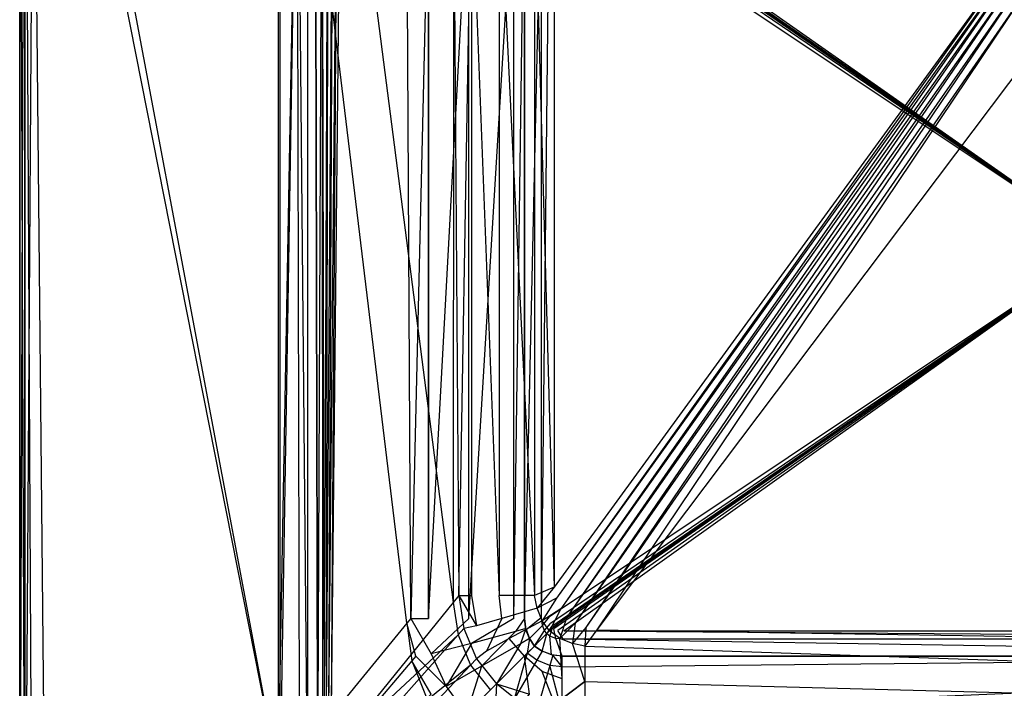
# Model space of a CAD drawing. Extents: x 0 to 0.86, y -0.605 to 0.
# Tile 5 of 33: x 0 to 0.39, y -0.468 to -0.203. Entities that reach past the tile are written whole.
import ezdxf

# ---------------------------------------------------------------- set-up
doc = ezdxf.new("R2010")
doc.units = 0
doc.layers.add('L3_BECKEN_N_692210__0___REPLACE', color=7, linetype='CONTINUOUS')

msp = doc.modelspace()

# ---------------------------------------------------------------- linework, layer by layer
at = {"layer": 'L3_BECKEN_N_692210__0___REPLACE', "color": 8}
for points, invisible_edges in [([(0, -0.595, 0.342652), (0, -0.01, 0.310828), (0, -0.595, 0.310828), (0, -0.595, 0.342652)], 13), ([(0, -0.01, 0.310828), (0, -0.595, 0.342652), (0, -0.01, 0.342652), (0, -0.01, 0.310828)], 14), ([(0, -0.595, 0.349181), (0, -0.01, 0.342652), (0, -0.595, 0.342652), (0, -0.595, 0.349181)], 13), ([(0, -0.01, 0.342652), (0, -0.595, 0.349181), (0, -0.01, 0.349181), (0, -0.01, 0.342652)], 14), ([(0.002, -0.01, 0.304286), (0, -0.595, 0.306281), (0, -0.01, 0.306281), (0.002, -0.01, 0.304286)], 13), ([(0, -0.595, 0.306281), (0.002, -0.01, 0.304286), (0.002, -0.595, 0.304286), (0, -0.595, 0.306281)], 14), ([(0.002, -0.595, 0.352174), (0, -0.01, 0.349181), (0, -0.595, 0.349181), (0.002, -0.595, 0.352174)], 13), ([(0, -0.01, 0.349181), (0.002, -0.595, 0.352174), (0.002, -0.01, 0.352174), (0, -0.01, 0.349181)], 14), ([(0, -0.595, 0.310828), (0, -0.01, 0.306281), (0, -0.595, 0.306281), (0, -0.595, 0.310828)], 13), ([(0, -0.01, 0.306281), (0, -0.595, 0.310828), (0, -0.01, 0.310828), (0, -0.01, 0.306281)], 14), ([(0.005901, -0.01289, 0.304286), (0.002, -0.595, 0.304286), (0.002, -0.01, 0.304286), (0.005901, -0.01289, 0.304286)], 13), ([(0.005, -0.595, 0.354169), (0.002, -0.01, 0.352174), (0.002, -0.595, 0.352174), (0.005, -0.595, 0.354169)], 13), ([(0.002, -0.01, 0.352174), (0.005, -0.595, 0.354169), (0.005, -0.01, 0.354169), (0.002, -0.01, 0.352174)], 14), ([(0.010696, -0.589789, 0.354065), (0.005, -0.01, 0.354169), (0.005, -0.595, 0.354169), (0.010696, -0.589789, 0.354065)], 14), ([(0.010735, -0.013823, 0.354169), (0.005, -0.01, 0.354169), (0.010696, -0.589789, 0.354065), (0.010735, -0.013823, 0.354169)], 14), ([(0.002, -0.595, 0.304286), (0.005901, -0.01289, 0.304286), (0.005562, -0.591701, 0.304286), (0.002, -0.595, 0.304286)], 14), ([(0.005901, -0.01289, 0.304286), (0.102536, -0.501911, 0.304286), (0.005562, -0.591701, 0.304286), (0.005901, -0.01289, 0.304286)], 13), ([(0.102536, -0.501911, 0.304286), (0.005901, -0.01289, 0.304286), (0.102536, -0.084471, 0.304286), (0.102536, -0.501911, 0.304286)], 14), ([(0.103219, -0.505146, 0.352371), (0.010735, -0.013823, 0.354169), (0.010696, -0.589789, 0.354065), (0.103219, -0.505146, 0.352371)], 14), ([(0.103219, -0.505146, 0.352371), (0.103148, -0.075432, 0.354169), (0.010735, -0.013823, 0.354169), (0.103219, -0.505146, 0.352371)], 14), ([(0.11, -0.08, 0.354169), (0.103148, -0.075432, 0.354169), (0.103219, -0.505146, 0.352371), (0.11, -0.08, 0.354169)], 14), ([(0.11, -0.08, 0.354169), (0.103219, -0.505146, 0.352371), (0.109294, -0.499588, 0.35226), (0.11, -0.08, 0.354169)], 14), ([(0.114, -0.495283, 0.352174), (0.11, -0.08, 0.354169), (0.109294, -0.499588, 0.35226), (0.114, -0.495283, 0.352174)], 14), ([(0.114, -0.08, 0.352174), (0.11, -0.08, 0.354169), (0.114, -0.495283, 0.352174), (0.114, -0.08, 0.352174)], 14), ([(0.114, -0.08, 0.352174), (0.114, -0.495283, 0.352174), (0.11711, -0.080159, 0.348544), (0.114, -0.08, 0.352174)], 14), ([(0.118, -0.495854, 0.348183), (0.11711, -0.080159, 0.348544), (0.114, -0.495283, 0.352174), (0.118, -0.495854, 0.348183)], 14), ([(0.11711, -0.080159, 0.348544), (0.118, -0.495854, 0.348183), (0.119843, -0.081018, 0.34497), (0.11711, -0.080159, 0.348544)], 14), ([(0.119843, -0.081018, 0.34497), (0.118, -0.495854, 0.348183), (0.12, -0.495856, 0.344192), (0.119843, -0.081018, 0.34497)], 14), ([(0.119843, -0.081018, 0.34497), (0.12, -0.495856, 0.344192), (0.120624, -0.495564, 0.340952), (0.119843, -0.081018, 0.34497)], 14), ([(0.119843, -0.081018, 0.34497), (0.120624, -0.495564, 0.340952), (0.122171, -0.082967, 0.341309), (0.119843, -0.081018, 0.34497)], 14), ([(0.11, -0.09, 0.304286), (0.102536, -0.501911, 0.304286), (0.102536, -0.084471, 0.304286), (0.11, -0.09, 0.304286)], 13), ([(0.122171, -0.082967, 0.341309), (0.120624, -0.495564, 0.340952), (0.121359, -0.495095, 0.337166), (0.122171, -0.082967, 0.341309)], 14), ([(0.122171, -0.082967, 0.341309), (0.121359, -0.495095, 0.337166), (0.124145, -0.084892, 0.337205), (0.122171, -0.082967, 0.341309)], 14), ([(0.124145, -0.084892, 0.337205), (0.121359, -0.495095, 0.337166), (0.12225, -0.494435, 0.332583), (0.124145, -0.084892, 0.337205)], 14), ([(0.124145, -0.084892, 0.337205), (0.12225, -0.494435, 0.332583), (0.125991, -0.086867, 0.332629), (0.124145, -0.084892, 0.337205)], 14), ([(0.125991, -0.086867, 0.332629), (0.12225, -0.494435, 0.332583), (0.12325, -0.493471, 0.32745), (0.125991, -0.086867, 0.332629)], 14), ([(0.125991, -0.086867, 0.332629), (0.12325, -0.493471, 0.32745), (0.127353, -0.088715, 0.32745), (0.125991, -0.086867, 0.332629)], 14), ([(0.127353, -0.088715, 0.32745), (0.12325, -0.493471, 0.32745), (0.171788, -0.433723, 0.064844), (0.127353, -0.088715, 0.32745)], 14), ([(0.127353, -0.088715, 0.32745), (0.171788, -0.433723, 0.064844), (0.171967, -0.14159, 0.064844), (0.127353, -0.088715, 0.32745)], 14), ([(0.102536, -0.501911, 0.304286), (0.11, -0.09, 0.304286), (0.11, -0.495, 0.304286), (0.102536, -0.501911, 0.304286)], 14), ([(0.11, -0.09, 0.304286), (0.110924, -0.493871, 0.299267), (0.11, -0.495, 0.304286), (0.11, -0.09, 0.304286)], 13), ([(0.110924, -0.493871, 0.299267), (0.11, -0.09, 0.304286), (0.110924, -0.091129, 0.299267), (0.110924, -0.493871, 0.299267)], 14), ([(0.110924, -0.091129, 0.299267), (0.153431, -0.441918, 0.068382), (0.110924, -0.493871, 0.299267), (0.110924, -0.091129, 0.299267)], 13), ([(0.153431, -0.441918, 0.068382), (0.110924, -0.091129, 0.299267), (0.153431, -0.143082, 0.068382), (0.153431, -0.441918, 0.068382)], 14), ([(0.43, -0.2925), (0.211768, -0.140805), (0.21302, -0.140268), (0.43, -0.2925)], 14), ([(0.43, -0.2925), (0.21302, -0.140268), (0.215578, -0.139971), (0.43, -0.2925)], 14), ([(0.644422, -0.139971), (0.43, -0.2925), (0.215578, -0.139971), (0.644422, -0.139971)], 14), ([(0.153431, -0.143082, 0.068382), (0.155, -0.44, 0.05986), (0.153431, -0.441918, 0.068382), (0.153431, -0.143082, 0.068382)], 13), ([(0.155, -0.44, 0.05986), (0.153431, -0.143082, 0.068382), (0.155, -0.145, 0.05986), (0.155, -0.44, 0.05986)], 14), ([(0.171967, -0.14159, 0.064844), (0.171788, -0.433723, 0.064844), (0.174, -0.431, 0.052876), (0.171967, -0.14159, 0.064844)], 14), ([(0.171967, -0.14159, 0.064844), (0.174, -0.431, 0.052876), (0.174, -0.144, 0.052876), (0.171967, -0.14159, 0.064844)], 14), ([(0.179, -0.144, 0.038909), (0.174, -0.431, 0.052876), (0.179, -0.431, 0.038909), (0.179, -0.144, 0.038909)], 13), ([(0.174, -0.431, 0.052876), (0.179, -0.144, 0.038909), (0.174, -0.144, 0.052876), (0.174, -0.431, 0.052876)], 14), ([(0.19, -0.431, 0.027934), (0.179, -0.144, 0.038909), (0.179, -0.431, 0.038909), (0.19, -0.431, 0.027934)], 13), ([(0.179, -0.144, 0.038909), (0.19, -0.431, 0.027934), (0.19, -0.144, 0.027934), (0.179, -0.144, 0.038909)], 14), ([(0.204, -0.431, 0.022946), (0.19, -0.144, 0.027934), (0.19, -0.431, 0.027934), (0.204, -0.431, 0.022946)], 13), ([(0.19, -0.144, 0.027934), (0.204, -0.431, 0.022946), (0.204, -0.144, 0.022946), (0.19, -0.144, 0.027934)], 14), ([(0.211811, -0.427642, 0.022946), (0.204, -0.144, 0.022946), (0.204, -0.431, 0.022946), (0.211811, -0.427642, 0.022946)], 13), ([(0.204, -0.144, 0.022946), (0.211811, -0.427642, 0.022946), (0.211811, -0.147358, 0.022946), (0.204, -0.144, 0.022946)], 14), ([(0.43, -0.2925), (0.209971, -0.145619), (0.210299, -0.14298), (0.43, -0.2925)], 14), ([(0.43, -0.2925), (0.210299, -0.14298), (0.210821, -0.141744), (0.43, -0.2925)], 14), ([(0.43, -0.2925), (0.210821, -0.141744), (0.21119, -0.14119), (0.43, -0.2925)], 14), ([(0.43, -0.2925), (0.21119, -0.14119), (0.211768, -0.140805), (0.43, -0.2925)], 14), ([(0.155, -0.44, 0.05986), (0.162, -0.145, 0.037911), (0.162, -0.44, 0.037911), (0.155, -0.44, 0.05986)], 13), ([(0.162, -0.145, 0.037911), (0.155, -0.44, 0.05986), (0.155, -0.145, 0.05986), (0.162, -0.145, 0.037911)], 14), ([(0.178, -0.145, 0.021948), (0.162, -0.44, 0.037911), (0.162, -0.145, 0.037911), (0.178, -0.145, 0.021948)], 13), ([(0.162, -0.44, 0.037911), (0.178, -0.145, 0.021948), (0.178, -0.44, 0.021948), (0.162, -0.44, 0.037911)], 14), ([(0.19582, -0.145, 0.016292), (0.178, -0.44, 0.021948), (0.178, -0.145, 0.021948), (0.19582, -0.145, 0.016292)], 13), ([(0.178, -0.44, 0.021948), (0.19582, -0.145, 0.016292), (0.19582, -0.44, 0.016292), (0.178, -0.44, 0.021948)], 14), ([(0.2, -0.145, 0.014965), (0.19582, -0.44, 0.016292), (0.19582, -0.145, 0.016292), (0.2, -0.145, 0.014965)], 13), ([(0.19582, -0.44, 0.016292), (0.2, -0.145, 0.014965), (0.2, -0.44, 0.014965), (0.19582, -0.44, 0.016292)], 14), ([(0.206714, -0.145417), (0.2, -0.44), (0.2, -0.145), (0.206714, -0.145417)], 13), ([(0.2, -0.44, 0.014965), (0.2, -0.145), (0.2, -0.44), (0.2, -0.44, 0.014965)], 13), ([(0.2, -0.145), (0.2, -0.44, 0.014965), (0.2, -0.145, 0.014965), (0.2, -0.145)], 14), ([(0.2, -0.44), (0.206714, -0.145417), (0.206714, -0.439576), (0.2, -0.44)], 14), ([(0.209971, -0.145619), (0.206714, -0.439576), (0.206714, -0.145417), (0.209971, -0.145619)], 13), ([(0.206714, -0.439576), (0.209971, -0.145619), (0.209971, -0.439371), (0.206714, -0.439576)], 14), ([(0.43, -0.2925), (0.209971, -0.439371), (0.209971, -0.145619), (0.43, -0.2925)], 14), ([(0.401355, -0.167522, 0.022946), (0.211811, -0.147358, 0.022946), (0.211811, -0.427642, 0.022946), (0.401355, -0.167522, 0.022946)], 13), ([(0.212678, -0.431976, 0.022946), (0.401355, -0.167522, 0.022946), (0.211811, -0.427642, 0.022946), (0.212678, -0.431976, 0.022946)], 13), ([(0.401355, -0.167522, 0.022946), (0.212678, -0.431976, 0.022946), (0.399875, -0.171728, 0.022946), (0.401355, -0.167522, 0.022946)], 14), ([(0.214386, -0.436248, 0.022946), (0.399875, -0.171728, 0.022946), (0.212678, -0.431976, 0.022946), (0.214386, -0.436248, 0.022946)], 13), ([(0.399875, -0.171728, 0.022946), (0.214386, -0.436248, 0.022946), (0.399009, -0.176101, 0.022946), (0.399875, -0.171728, 0.022946)], 14), ([(0.216829, -0.439505, 0.022946), (0.399009, -0.176101, 0.022946), (0.214386, -0.436248, 0.022946), (0.216829, -0.439505, 0.022946)], 13), ([(0.399009, -0.176101, 0.022946), (0.216829, -0.439505, 0.022946), (0.398774, -0.180553, 0.022946), (0.399009, -0.176101, 0.022946)], 14), ([(0.220086, -0.441947, 0.022946), (0.398774, -0.180553, 0.022946), (0.216829, -0.439505, 0.022946), (0.220086, -0.441947, 0.022946)], 13), ([(0.398774, -0.180553, 0.022946), (0.220086, -0.441947, 0.022946), (0.399175, -0.184994, 0.022946), (0.398774, -0.180553, 0.022946)], 14), ([(0.224358, -0.443656, 0.022946), (0.399175, -0.184994, 0.022946), (0.220086, -0.441947, 0.022946), (0.224358, -0.443656, 0.022946)], 13), ([(0.399175, -0.184994, 0.022946), (0.224358, -0.443656, 0.022946), (0.400203, -0.189332, 0.022946), (0.399175, -0.184994, 0.022946)], 14), ([(0.228692, -0.444523, 0.022946), (0.400203, -0.189332, 0.022946), (0.224358, -0.443656, 0.022946), (0.228692, -0.444523, 0.022946)], 13), ([(0.400203, -0.189332, 0.022946), (0.228692, -0.444523, 0.022946), (0.401839, -0.193479, 0.022946), (0.400203, -0.189332, 0.022946)], 14), ([(0.404048, -0.197352, 0.022946), (0.401839, -0.193479, 0.022946), (0.228692, -0.444523, 0.022946), (0.404048, -0.197352, 0.022946)], 14), ([(0.406786, -0.200871, 0.022946), (0.404048, -0.197352, 0.022946), (0.228692, -0.444523, 0.022946), (0.406786, -0.200871, 0.022946)], 14), ([(0.409997, -0.203964, 0.022946), (0.406786, -0.200871, 0.022946), (0.228692, -0.444523, 0.022946), (0.409997, -0.203964, 0.022946)], 14), ([(0.631308, -0.444523, 0.022946), (0.409997, -0.203964, 0.022946), (0.228692, -0.444523, 0.022946), (0.631308, -0.444523, 0.022946)], 13), ([(0.43, -0.2925), (0.2103, -0.441974), (0.209971, -0.439371), (0.43, -0.2925)], 14), ([(0.43, -0.2925), (0.210843, -0.443289), (0.2103, -0.441974), (0.43, -0.2925)], 14), ([(0.43, -0.2925), (0.21119, -0.44381), (0.210843, -0.443289), (0.43, -0.2925)], 14), ([(0.43, -0.2925), (0.211663, -0.444126), (0.21119, -0.44381), (0.43, -0.2925)], 14), ([(0.43, -0.2925), (0.213259, -0.444762), (0.211663, -0.444126), (0.43, -0.2925)], 14), ([(0.43, -0.2925), (0.215573, -0.44503), (0.213259, -0.444762), (0.43, -0.2925)], 14), ([(0.644427, -0.44503), (0.215573, -0.44503), (0.43, -0.2925), (0.644427, -0.44503)], 14), ([(0.205, -0.436, 0.022946), (0.211811, -0.427642, 0.022946), (0.204, -0.431, 0.022946), (0.205, -0.436, 0.022946)], 13), ([(0.211811, -0.427642, 0.022946), (0.205, -0.436, 0.022946), (0.212678, -0.431976, 0.022946), (0.211811, -0.427642, 0.022946)], 14), ([(0.174, -0.431, 0.052876), (0.171788, -0.433723, 0.064844), (0.176, -0.444, 0.052876), (0.174, -0.431, 0.052876)], 14), ([(0.174, -0.431, 0.052876), (0.176, -0.444, 0.052876), (0.181, -0.443, 0.038909), (0.174, -0.431, 0.052876)], 14), ([(0.174, -0.431, 0.052876), (0.181, -0.443, 0.038909), (0.179, -0.431, 0.038909), (0.174, -0.431, 0.052876)], 14), ([(0.179, -0.431, 0.038909), (0.181, -0.443, 0.038909), (0.191, -0.44, 0.027934), (0.179, -0.431, 0.038909)], 14), ([(0.191, -0.44, 0.027934), (0.19, -0.431, 0.027934), (0.179, -0.431, 0.038909), (0.191, -0.44, 0.027934)], 14), ([(0.204, -0.431, 0.022946), (0.19, -0.431, 0.027934), (0.191, -0.44, 0.027934), (0.204, -0.431, 0.022946)], 14), ([(0.205, -0.436, 0.022946), (0.204, -0.431, 0.022946), (0.191, -0.44, 0.027934), (0.205, -0.436, 0.022946)], 14), ([(0.207, -0.441, 0.022946), (0.212678, -0.431976, 0.022946), (0.205, -0.436, 0.022946), (0.207, -0.441, 0.022946)], 13), ([(0.212678, -0.431976, 0.022946), (0.207, -0.441, 0.022946), (0.214386, -0.436248, 0.022946), (0.212678, -0.431976, 0.022946)], 14), ([(0.171788, -0.433723, 0.064844), (0.12325, -0.493471, 0.32745), (0.173728, -0.446556, 0.064844), (0.171788, -0.433723, 0.064844)], 14), ([(0.171788, -0.433723, 0.064844), (0.173728, -0.446556, 0.064844), (0.176, -0.444, 0.052876), (0.171788, -0.433723, 0.064844)], 14), ([(0.205, -0.436, 0.022946), (0.191, -0.44, 0.027934), (0.194, -0.448, 0.027934), (0.205, -0.436, 0.022946)], 14), ([(0.207, -0.441, 0.022946), (0.205, -0.436, 0.022946), (0.194, -0.448, 0.027934), (0.207, -0.441, 0.022946)], 14), ([(0.21, -0.445, 0.022946), (0.214386, -0.436248, 0.022946), (0.207, -0.441, 0.022946), (0.21, -0.445, 0.022946)], 13), ([(0.214386, -0.436248, 0.022946), (0.21, -0.445, 0.022946), (0.216829, -0.439505, 0.022946), (0.214386, -0.436248, 0.022946)], 14), ([(0.157, -0.455, 0.05986), (0.153431, -0.441918, 0.068382), (0.155, -0.44, 0.05986), (0.157, -0.455, 0.05986)], 14), ([(0.155, -0.44, 0.05986), (0.163, -0.454, 0.037911), (0.157, -0.455, 0.05986), (0.155, -0.44, 0.05986)], 14), ([(0.155, -0.44, 0.05986), (0.162, -0.44, 0.037911), (0.163, -0.454, 0.037911), (0.155, -0.44, 0.05986)], 14), ([(0.178, -0.44, 0.021948), (0.163, -0.454, 0.037911), (0.162, -0.44, 0.037911), (0.178, -0.44, 0.021948)], 14), ([(0.179, -0.45, 0.021948), (0.163, -0.454, 0.037911), (0.178, -0.44, 0.021948), (0.179, -0.45, 0.021948)], 14), ([(0.19582, -0.44, 0.016292), (0.179, -0.45, 0.021948), (0.178, -0.44, 0.021948), (0.19582, -0.44, 0.016292)], 14), ([(0.196477, -0.445183, 0.016292), (0.179, -0.45, 0.021948), (0.19582, -0.44, 0.016292), (0.196477, -0.445183, 0.016292)], 14), ([(0.191, -0.44, 0.027934), (0.181, -0.443, 0.038909), (0.185, -0.453, 0.038909), (0.191, -0.44, 0.027934)], 14), ([(0.191, -0.44, 0.027934), (0.185, -0.453, 0.038909), (0.194, -0.448, 0.027934), (0.191, -0.44, 0.027934)], 14), ([(0.2, -0.44, 0.014965), (0.196477, -0.445183, 0.016292), (0.19582, -0.44, 0.016292), (0.2, -0.44, 0.014965)], 14), ([(0.200576, -0.444053, 0.014965), (0.196477, -0.445183, 0.016292), (0.2, -0.44, 0.014965), (0.200576, -0.444053, 0.014965)], 14), ([(0.206714, -0.439576), (0.200576, -0.444545), (0.2, -0.44), (0.206714, -0.439576)], 13), ([(0.2, -0.44), (0.200576, -0.444545), (0.200576, -0.444053, 0.014965), (0.2, -0.44)], 14), ([(0.2, -0.44, 0.014965), (0.2, -0.44), (0.200576, -0.444053, 0.014965), (0.2, -0.44, 0.014965)], 14), ([(0.200576, -0.444545), (0.206714, -0.439576), (0.207124, -0.442813), (0.200576, -0.444545)], 14), ([(0.209971, -0.439371), (0.207124, -0.442813), (0.206714, -0.439576), (0.209971, -0.439371)], 13), ([(0.207124, -0.442813), (0.209971, -0.439371), (0.2103, -0.441974), (0.207124, -0.442813)], 14), ([(0.214, -0.448, 0.022946), (0.216829, -0.439505, 0.022946), (0.21, -0.445, 0.022946), (0.214, -0.448, 0.022946)], 13), ([(0.216829, -0.439505, 0.022946), (0.214, -0.448, 0.022946), (0.220086, -0.441947, 0.022946), (0.216829, -0.439505, 0.022946)], 14), ([(0.153431, -0.441918, 0.068382), (0.155431, -0.456848, 0.068382), (0.110924, -0.493871, 0.299267), (0.153431, -0.441918, 0.068382)], 14), ([(0.153431, -0.441918, 0.068382), (0.157, -0.455, 0.05986), (0.155431, -0.456848, 0.068382), (0.153431, -0.441918, 0.068382)], 13), ([(0.176, -0.444, 0.052876), (0.173728, -0.446556, 0.064844), (0.181, -0.456, 0.052876), (0.176, -0.444, 0.052876)], 14), ([(0.181, -0.443, 0.038909), (0.176, -0.444, 0.052876), (0.185, -0.453, 0.038909), (0.181, -0.443, 0.038909)], 14), ([(0.176, -0.444, 0.052876), (0.181, -0.456, 0.052876), (0.185, -0.453, 0.038909), (0.176, -0.444, 0.052876)], 14), ([(0.207, -0.441, 0.022946), (0.194, -0.448, 0.027934), (0.2, -0.455, 0.027934), (0.207, -0.441, 0.022946)], 14), ([(0.200576, -0.444053, 0.014965), (0.19839, -0.45009, 0.016292), (0.196477, -0.445183, 0.016292), (0.200576, -0.444053, 0.014965)], 14), ([(0.202, -0.448, 0.014965), (0.19839, -0.45009, 0.016292), (0.200576, -0.444053, 0.014965), (0.202, -0.448, 0.014965)], 14), ([(0.21, -0.445, 0.022946), (0.207, -0.441, 0.022946), (0.2, -0.455, 0.027934), (0.21, -0.445, 0.022946)], 14), ([(0.207124, -0.442813), (0.202, -0.448), (0.200576, -0.444545), (0.207124, -0.442813)], 13), ([(0.200576, -0.444053, 0.014965), (0.202, -0.448), (0.202, -0.448, 0.014965), (0.200576, -0.444053, 0.014965)], 14), ([(0.200576, -0.444053, 0.014965), (0.200576, -0.444545), (0.202, -0.448), (0.200576, -0.444053, 0.014965)], 14), ([(0.202, -0.448), (0.207124, -0.442813), (0.207955, -0.444828), (0.202, -0.448)], 14), ([(0.2103, -0.441974), (0.207955, -0.444828), (0.207124, -0.442813), (0.2103, -0.441974)], 13), ([(0.207955, -0.444828), (0.2103, -0.441974), (0.210843, -0.443289), (0.207955, -0.444828)], 14), ([(0.210843, -0.443289), (0.208842, -0.446158), (0.207955, -0.444828), (0.210843, -0.443289)], 13), ([(0.208842, -0.446158), (0.210843, -0.443289), (0.21119, -0.44381), (0.208842, -0.446158)], 14), ([(0.21119, -0.44381), (0.21014, -0.447024), (0.208842, -0.446158), (0.21119, -0.44381)], 13), ([(0.21014, -0.447024), (0.21119, -0.44381), (0.211663, -0.444126), (0.21014, -0.447024)], 14), ([(0.211663, -0.444126), (0.212455, -0.447948), (0.21014, -0.447024), (0.211663, -0.444126)], 13), ([(0.212455, -0.447948), (0.211663, -0.444126), (0.213259, -0.444762), (0.212455, -0.447948)], 14), ([(0.213259, -0.444762), (0.215386, -0.448286), (0.212455, -0.447948), (0.213259, -0.444762)], 13), ([(0.215386, -0.448286), (0.213259, -0.444762), (0.215573, -0.44503), (0.215386, -0.448286)], 14), ([(0.219, -0.45, 0.022946), (0.220086, -0.441947, 0.022946), (0.214, -0.448, 0.022946), (0.219, -0.45, 0.022946)], 13), ([(0.220086, -0.441947, 0.022946), (0.219, -0.45, 0.022946), (0.224358, -0.443656, 0.022946), (0.220086, -0.441947, 0.022946)], 14), ([(0.224, -0.451, 0.022946), (0.224358, -0.443656, 0.022946), (0.219, -0.45, 0.022946), (0.224, -0.451, 0.022946)], 13), ([(0.224358, -0.443656, 0.022946), (0.224, -0.451, 0.022946), (0.228692, -0.444523, 0.022946), (0.224358, -0.443656, 0.022946)], 14), ([(0.636, -0.451, 0.022946), (0.228692, -0.444523, 0.022946), (0.224, -0.451, 0.022946), (0.636, -0.451, 0.022946)], 13), ([(0.228692, -0.444523, 0.022946), (0.636, -0.451, 0.022946), (0.631308, -0.444523, 0.022946), (0.228692, -0.444523, 0.022946)], 14), ([(0.173728, -0.446556, 0.064844), (0.12325, -0.493471, 0.32745), (0.123882, -0.502646, 0.32745), (0.173728, -0.446556, 0.064844)], 14), ([(0.173728, -0.446556, 0.064844), (0.123882, -0.502646, 0.32745), (0.178657, -0.458483, 0.064844), (0.173728, -0.446556, 0.064844)], 14), ([(0.173728, -0.446556, 0.064844), (0.178657, -0.458483, 0.064844), (0.181, -0.456, 0.052876), (0.173728, -0.446556, 0.064844)], 14), ([(0.196477, -0.445183, 0.016292), (0.183, -0.459, 0.021948), (0.179, -0.45, 0.021948), (0.196477, -0.445183, 0.016292)], 14), ([(0.19839, -0.45009, 0.016292), (0.183, -0.459, 0.021948), (0.196477, -0.445183, 0.016292), (0.19839, -0.45009, 0.016292)], 14), ([(0.194, -0.448, 0.027934), (0.185, -0.453, 0.038909), (0.192, -0.463, 0.038909), (0.194, -0.448, 0.027934)], 14), ([(0.2, -0.455, 0.027934), (0.194, -0.448, 0.027934), (0.192, -0.463, 0.038909), (0.2, -0.455, 0.027934)], 14), ([(0.202, -0.448, 0.014965), (0.20115, -0.45385, 0.016292), (0.19839, -0.45009, 0.016292), (0.202, -0.448, 0.014965)], 14), ([(0.21, -0.445, 0.022946), (0.2, -0.455, 0.027934), (0.207, -0.461, 0.027934), (0.21, -0.445, 0.022946)], 14), ([(0.204, -0.451, 0.014965), (0.20115, -0.45385, 0.016292), (0.202, -0.448, 0.014965), (0.204, -0.451, 0.014965)], 14), ([(0.207955, -0.444828), (0.204, -0.451), (0.202, -0.448), (0.207955, -0.444828)], 13), ([(0.204, -0.451, 0.014965), (0.202, -0.448), (0.204, -0.451), (0.204, -0.451, 0.014965)], 13), ([(0.202, -0.448), (0.204, -0.451, 0.014965), (0.202, -0.448, 0.014965), (0.202, -0.448)], 14), ([(0.204, -0.451), (0.207955, -0.444828), (0.208842, -0.446158), (0.204, -0.451)], 14), ([(0.208842, -0.446158), (0.207, -0.453), (0.204, -0.451), (0.208842, -0.446158)], 13), ([(0.214, -0.448, 0.022946), (0.21, -0.445, 0.022946), (0.207, -0.461, 0.027934), (0.214, -0.448, 0.022946)], 14), ([(0.207, -0.453), (0.208842, -0.446158), (0.21014, -0.447024), (0.207, -0.453)], 14), ([(0.21014, -0.447024), (0.210797, -0.454515), (0.207, -0.453), (0.21014, -0.447024)], 13), ([(0.215, -0.464, 0.027934), (0.214, -0.448, 0.022946), (0.207, -0.461, 0.027934), (0.215, -0.464, 0.027934)], 14), ([(0.210797, -0.454515), (0.21014, -0.447024), (0.212455, -0.447948), (0.210797, -0.454515)], 14), ([(0.212455, -0.447948), (0.215, -0.455), (0.210797, -0.454515), (0.212455, -0.447948)], 13), ([(0.215, -0.455), (0.212455, -0.447948), (0.215386, -0.448286), (0.215, -0.455)], 14), ([(0.219, -0.45, 0.022946), (0.214, -0.448, 0.022946), (0.215, -0.464, 0.027934), (0.219, -0.45, 0.022946)], 14), ([(0.215386, -0.448286), (0.645, -0.455), (0.215, -0.455), (0.215386, -0.448286)], 13), ([(0.215573, -0.44503), (0.644614, -0.448286), (0.215386, -0.448286), (0.215573, -0.44503)], 13), ([(0.645, -0.455), (0.215386, -0.448286), (0.644614, -0.448286), (0.645, -0.455)], 14), ([(0.644614, -0.448286), (0.215573, -0.44503), (0.644427, -0.44503), (0.644614, -0.448286)], 14), ([(0.179, -0.45, 0.021948), (0.169, -0.467, 0.037911), (0.163, -0.454, 0.037911), (0.179, -0.45, 0.021948)], 14), ([(0.183, -0.459, 0.021948), (0.169, -0.467, 0.037911), (0.179, -0.45, 0.021948), (0.183, -0.459, 0.021948)], 14), ([(0.19839, -0.45009, 0.016292), (0.189, -0.466, 0.021948), (0.183, -0.459, 0.021948), (0.19839, -0.45009, 0.016292)], 14), ([(0.20115, -0.45385, 0.016292), (0.189, -0.466, 0.021948), (0.19839, -0.45009, 0.016292), (0.20115, -0.45385, 0.016292)], 14), ([(0.20491, -0.45661, 0.016292), (0.20115, -0.45385, 0.016292), (0.204, -0.451, 0.014965), (0.20491, -0.45661, 0.016292)], 14), ([(0.207, -0.453, 0.014965), (0.20491, -0.45661, 0.016292), (0.204, -0.451, 0.014965), (0.207, -0.453, 0.014965)], 14), ([(0.207, -0.453), (0.204, -0.451, 0.014965), (0.204, -0.451), (0.207, -0.453)], 13), ([(0.204, -0.451, 0.014965), (0.207, -0.453), (0.207, -0.453, 0.014965), (0.204, -0.451, 0.014965)], 14), ([(0.224, -0.465, 0.027934), (0.219, -0.45, 0.022946), (0.215, -0.464, 0.027934), (0.224, -0.465, 0.027934)], 14), ([(0.224, -0.451, 0.022946), (0.219, -0.45, 0.022946), (0.224, -0.465, 0.027934), (0.224, -0.451, 0.022946)], 14), ([(0.636, -0.465, 0.027934), (0.224, -0.451, 0.022946), (0.224, -0.465, 0.027934), (0.636, -0.465, 0.027934)], 13), ([(0.224, -0.451, 0.022946), (0.636, -0.465, 0.027934), (0.636, -0.451, 0.022946), (0.224, -0.451, 0.022946)], 14), ([(0.163, -0.47, 0.05986), (0.155431, -0.456848, 0.068382), (0.157, -0.455, 0.05986), (0.163, -0.47, 0.05986)], 14), ([(0.163, -0.454, 0.037911), (0.169, -0.467, 0.037911), (0.157, -0.455, 0.05986), (0.163, -0.454, 0.037911)], 14), ([(0.157, -0.455, 0.05986), (0.169, -0.467, 0.037911), (0.163, -0.47, 0.05986), (0.157, -0.455, 0.05986)], 14), ([(0.181, -0.456, 0.052876), (0.178657, -0.458483, 0.064844), (0.189, -0.466, 0.052876), (0.181, -0.456, 0.052876)], 14), ([(0.185, -0.453, 0.038909), (0.181, -0.456, 0.052876), (0.192, -0.463, 0.038909), (0.185, -0.453, 0.038909)], 14), ([(0.181, -0.456, 0.052876), (0.189, -0.466, 0.052876), (0.192, -0.463, 0.038909), (0.181, -0.456, 0.052876)], 14), ([(0.20115, -0.45385, 0.016292), (0.196, -0.472, 0.021948), (0.189, -0.466, 0.021948), (0.20115, -0.45385, 0.016292)], 14), ([(0.202, -0.47, 0.038909), (0.2, -0.455, 0.027934), (0.192, -0.463, 0.038909), (0.202, -0.47, 0.038909)], 14), ([(0.20491, -0.45661, 0.016292), (0.196, -0.472, 0.021948), (0.20115, -0.45385, 0.016292), (0.20491, -0.45661, 0.016292)], 14), ([(0.207, -0.461, 0.027934), (0.2, -0.455, 0.027934), (0.202, -0.47, 0.038909), (0.207, -0.461, 0.027934)], 14), ([(0.210095, -0.458697, 0.016292), (0.20491, -0.45661, 0.016292), (0.207, -0.453, 0.014965), (0.210095, -0.458697, 0.016292)], 14), ([(0.21129, -0.454638, 0.014965), (0.210095, -0.458697, 0.016292), (0.207, -0.453, 0.014965), (0.21129, -0.454638, 0.014965)], 14), ([(0.21129, -0.454638, 0.014965), (0.207, -0.453), (0.210797, -0.454515), (0.21129, -0.454638, 0.014965)], 14), ([(0.21129, -0.454638, 0.014965), (0.207, -0.453, 0.014965), (0.207, -0.453), (0.21129, -0.454638, 0.014965)], 14), ([(0.21129, -0.454638, 0.014965), (0.215, -0.45918, 0.016292), (0.210095, -0.458697, 0.016292), (0.21129, -0.454638, 0.014965)], 13), ([(0.215, -0.455, 0.014965), (0.210797, -0.454515), (0.215, -0.455), (0.215, -0.455, 0.014965)], 14), ([(0.215, -0.455, 0.014965), (0.21129, -0.454638, 0.014965), (0.210797, -0.454515), (0.215, -0.455, 0.014965)], 14), ([(0.215, -0.45918, 0.016292), (0.21129, -0.454638, 0.014965), (0.215, -0.455, 0.014965), (0.215, -0.45918, 0.016292)], 14), ([(0.645, -0.455, 0.014965), (0.215, -0.45918, 0.016292), (0.215, -0.455, 0.014965), (0.645, -0.455, 0.014965)], 13), ([(0.215, -0.45918, 0.016292), (0.645, -0.455, 0.014965), (0.645, -0.45918, 0.016292), (0.215, -0.45918, 0.016292)], 14), ([(0.645, -0.455, 0.014965), (0.215, -0.455), (0.645, -0.455), (0.645, -0.455, 0.014965)], 13), ([(0.215, -0.455), (0.645, -0.455, 0.014965), (0.215, -0.455, 0.014965), (0.215, -0.455)], 14), ([(0.155431, -0.456848, 0.068382), (0.112924, -0.506912, 0.299267), (0.110924, -0.493871, 0.299267), (0.155431, -0.456848, 0.068382)], 14), ([(0.155431, -0.456848, 0.068382), (0.161396, -0.471743, 0.068382), (0.112924, -0.506912, 0.299267), (0.155431, -0.456848, 0.068382)], 14), ([(0.178657, -0.458483, 0.064844), (0.123882, -0.502646, 0.32745), (0.127247, -0.512975, 0.32745), (0.178657, -0.458483, 0.064844)], 14), ([(0.178657, -0.458483, 0.064844), (0.127247, -0.512975, 0.32745), (0.186575, -0.468425, 0.064844), (0.178657, -0.458483, 0.064844)], 14), ([(0.155431, -0.456848, 0.068382), (0.163, -0.47, 0.05986), (0.161396, -0.471743, 0.068382), (0.155431, -0.456848, 0.068382)], 13), ([(0.183, -0.459, 0.021948), (0.177, -0.478, 0.037911), (0.169, -0.467, 0.037911), (0.183, -0.459, 0.021948)], 14), ([(0.189, -0.466, 0.021948), (0.177, -0.478, 0.037911), (0.183, -0.459, 0.021948), (0.189, -0.466, 0.021948)], 14), ([(0.178657, -0.458483, 0.064844), (0.186575, -0.468425, 0.064844), (0.189, -0.466, 0.052876), (0.178657, -0.458483, 0.064844)], 14), ([(0.205, -0.476, 0.021948), (0.196, -0.472, 0.021948), (0.20491, -0.45661, 0.016292), (0.205, -0.476, 0.021948)], 14), ([(0.210095, -0.458697, 0.016292), (0.205, -0.476, 0.021948), (0.20491, -0.45661, 0.016292), (0.210095, -0.458697, 0.016292)], 14), ([(0.210095, -0.458697, 0.016292), (0.215, -0.477, 0.021948), (0.205, -0.476, 0.021948), (0.210095, -0.458697, 0.016292)], 13), ([(0.215, -0.477, 0.021948), (0.210095, -0.458697, 0.016292), (0.215, -0.45918, 0.016292), (0.215, -0.477, 0.021948)], 14), ([(0.645, -0.45918, 0.016292), (0.215, -0.477, 0.021948), (0.215, -0.45918, 0.016292), (0.645, -0.45918, 0.016292)], 13), ([(0.215, -0.477, 0.021948), (0.645, -0.45918, 0.016292), (0.645, -0.477, 0.021948), (0.215, -0.477, 0.021948)], 14), ([(0.189, -0.466, 0.052876), (0.202, -0.47, 0.038909), (0.192, -0.463, 0.038909), (0.189, -0.466, 0.052876)], 14), ([(0.212, -0.474, 0.038909), (0.207, -0.461, 0.027934), (0.202, -0.47, 0.038909), (0.212, -0.474, 0.038909)], 14), ([(0.215, -0.464, 0.027934), (0.207, -0.461, 0.027934), (0.212, -0.474, 0.038909), (0.215, -0.464, 0.027934)], 14), ([(0.212, -0.474, 0.038909), (0.224, -0.465, 0.027934), (0.215, -0.464, 0.027934), (0.212, -0.474, 0.038909)], 14), ([(0.169, -0.467, 0.037911), (0.177, -0.478, 0.037911), (0.163, -0.47, 0.05986), (0.169, -0.467, 0.037911)], 14), ([(0.189, -0.466, 0.021948), (0.188, -0.486, 0.037911), (0.177, -0.478, 0.037911), (0.189, -0.466, 0.021948)], 14), ([(0.186575, -0.468425, 0.064844), (0.199, -0.474, 0.052876), (0.189, -0.466, 0.052876), (0.186575, -0.468425, 0.064844)], 13), ([(0.196, -0.472, 0.021948), (0.188, -0.486, 0.037911), (0.189, -0.466, 0.021948), (0.196, -0.472, 0.021948)], 14), ([(0.199, -0.474, 0.052876), (0.202, -0.47, 0.038909), (0.189, -0.466, 0.052876), (0.199, -0.474, 0.052876)], 14), ([(0.224, -0.465, 0.027934), (0.212, -0.474, 0.038909), (0.224, -0.476, 0.038909), (0.224, -0.465, 0.027934)], 14), ([(0.636, -0.476, 0.038909), (0.224, -0.465, 0.027934), (0.224, -0.476, 0.038909), (0.636, -0.476, 0.038909)], 13), ([(0.224, -0.465, 0.027934), (0.636, -0.476, 0.038909), (0.636, -0.465, 0.027934), (0.224, -0.465, 0.027934)], 14)]:
    msp.add_3dface(points, dxfattribs=dict(at, invisible_edges=invisible_edges))

doc.saveas('drawing.dxf')
